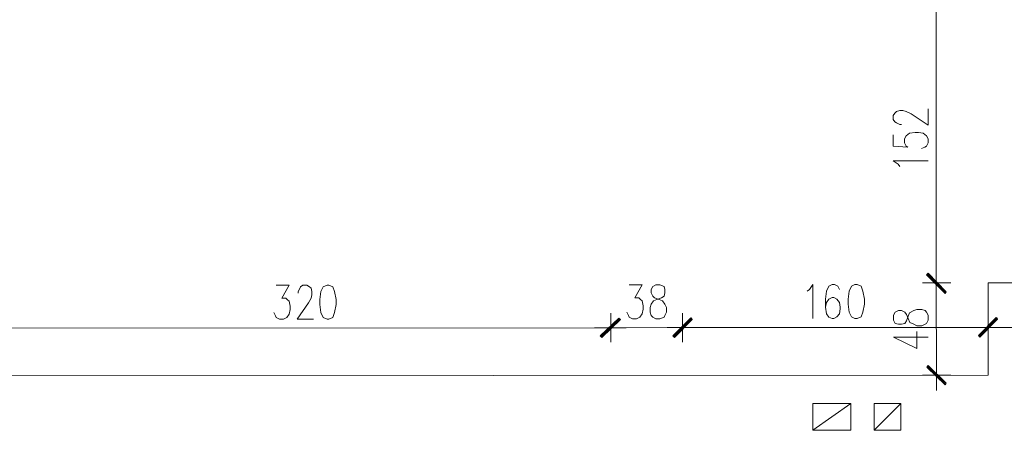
# Model space of a CAD drawing. Header units: inches. Extents: x -5850 to 5646, y 8947 to 13007.
# Tile 54 of 256: x -5049 to -4534, y 11713 to 11928. Entities that reach past the tile are written whole.
import ezdxf

# ---------------------------------------------------------------- set-up
doc = ezdxf.new("R2010")
doc.units = ezdxf.units.IN
doc.header["$MEASUREMENT"] = 0
doc.layers.add('at_Entity', color=7, linetype='Continuous')
doc.layers.add('at_Solid', color=7, linetype='Continuous')

msp = doc.modelspace()

# ---------------------------------------------------------------- hatches: boundary and pattern name
at = {"layer": 'at_Solid', "lineweight": 20}
for points in [[(-4573.56, 11795.33), (-4574.4, 11794.49), (-4564.24, 11785.63)], [(-4564.24, 11785.63), (-4574.4, 11794.49), (-4573.56, 11795.33)], [(-4574.4, 11794.49), (-4564.24, 11785.63), (-4564.69, 11784.78)], [(-4564.69, 11785.2), (-4564.24, 11785.63), (-4574.4, 11794.49)], [(-4735.31, 11771.95), (-4744.17, 11761.81), (-4745.01, 11762.65)], [(-4744.62, 11762.65), (-4744.17, 11761.81), (-4735.31, 11771.95)], [(-4734.48, 11771.11), (-4735.31, 11771.95), (-4744.17, 11761.81)], [(-4744.17, 11761.81), (-4735.31, 11771.95), (-4734.48, 11771.11)], [(-4697.73, 11771.99), (-4706.19, 11761.85), (-4707.03, 11762.69)], [(-4707.03, 11762.69), (-4706.19, 11761.85), (-4697.28, 11771.99)], [(-4696.89, 11771.15), (-4697.73, 11771.99), (-4706.19, 11761.85)], [(-4706.19, 11761.85), (-4697.28, 11771.99), (-4696.89, 11771.15)], [(-4547.32, 11762.83), (-4546.49, 11761.99), (-4537.63, 11772.13)], [(-4538.07, 11772.13), (-4546.49, 11761.99), (-4547.32, 11762.83)], [(-4546.49, 11761.99), (-4537.63, 11772.13), (-4537.24, 11771.29)], [(-4537.24, 11771.29), (-4538.07, 11772.13), (-4546.49, 11761.99)], [(-4564.2, 11737.89), (-4574.35, 11746.33), (-4573.52, 11747.18)], [(-4564.64, 11737.05), (-4564.2, 11737.89), (-4574.35, 11746.33)]]:
    msp.add_hatch(color=7, dxfattribs=at).paths.add_polyline_path(points)

# ---------------------------------------------------------------- linework, layer by layer
at = {"layer": 'at_Entity', "color": 7, "lineweight": 20}
for p, q in [((-4569.32, 11795.76), (-4569.45, 11936)), ((-4591.81, 11877.68), (-4590.98, 11878.95)), ((-4591.81, 11875.57), (-4591.81, 11877.68)), ((-4590.98, 11878.95), (-4590.09, 11879.8)), ((-4590.09, 11879.8), (-4588.42, 11880.22)), ((-4588.42, 11880.22), (-4586.74, 11880.22)), ((-4586.74, 11880.22), (-4585.07, 11879.8)), ((-4585.07, 11879.8), (-4582.5, 11878.54)), ((-4582.5, 11878.54), (-4573.63, 11872.63)), ((-4573.63, 11872.63), (-4573.64, 11881.08)), ((-4590.97, 11874.3), (-4591.81, 11875.57)), ((-4590.08, 11873.89), (-4590.97, 11874.3)), ((-4588.41, 11873.04), (-4590.08, 11873.89)), ((-4587.57, 11873.04), (-4588.41, 11873.04)), ((-4591.81, 11867.54), (-4591.8, 11861.63)), ((-4585.89, 11865.44), (-4585.06, 11867.13)), ((-4585.06, 11867.13), (-4583.33, 11868.4)), ((-4583.33, 11868.4), (-4580.37, 11868.83)), ((-4580.37, 11868.83), (-4578.7, 11868.83)), ((-4578.7, 11868.83), (-4576.14, 11868.41)), ((-4576.14, 11868.41), (-4574.46, 11867.14)), ((-4574.46, 11867.14), (-4573.62, 11865.45)), ((-4591.8, 11861.63), (-4584.16, 11861.22)), ((-4585.89, 11863.33), (-4585.89, 11865.44)), ((-4585.05, 11861.64), (-4585.89, 11863.33)), ((-4584.16, 11861.22), (-4585.05, 11861.64)), ((-4574.46, 11861.65), (-4575.29, 11861.22)), ((-4573.62, 11863.34), (-4574.46, 11861.65)), ((-4573.62, 11865.45), (-4573.62, 11863.34)), ((-4575.29, 11861.22), (-4577.02, 11860.38)), ((-4591.79, 11854.03), (-4573.61, 11854.05)), ((-4589.23, 11852.34), (-4591.79, 11854.03)), ((-4588.39, 11851.07), (-4589.23, 11852.34)), ((-4573.56, 11795.33), (-4574.4, 11794.49)), ((-4574.4, 11794.49), (-4573.56, 11795.33)), ((-4574.4, 11794.49), (-4564.24, 11785.63)), ((-4574.4, 11794.49), (-4564.24, 11785.63)), ((-4564.69, 11784.78), (-4574.4, 11794.49)), ((-4564.24, 11785.63), (-4574.4, 11794.49)), ((-4574.4, 11794.49), (-4564.69, 11785.2)), ((-4564.24, 11785.63), (-4574.4, 11794.49)), ((-4564.69, 11785.2), (-4574.01, 11794.91)), ((-4574.01, 11794.91), (-4564.69, 11785.63)), ((-4564.24, 11785.63), (-4573.56, 11795.33)), ((-4573.56, 11795.33), (-4564.24, 11785.63)), ((-4569.31, 11781.82), (-4569.33, 11798.29)), ((-4569.33, 11798.29), (-4569.31, 11781.82)), ((-4729.86, 11789.28), (-4723.06, 11789.28)), ((-4723.06, 11789.28), (-4726.9, 11782.52)), ((-4715.92, 11789.29), (-4717.59, 11788.45)), ((-4713.8, 11789.29), (-4715.92, 11789.29)), ((-4711.68, 11788.45), (-4713.8, 11789.29)), ((-4635.68, 11786.82), (-4633.95, 11789.36)), ((-4633.95, 11789.36), (-4633.93, 11771.63)), ((-4623.8, 11789.37), (-4625.53, 11788.53)), ((-4622.57, 11789.37), (-4623.8, 11789.37)), ((-4620.84, 11788.53), (-4622.57, 11789.37)), ((-4611.98, 11789.38), (-4613.71, 11788.54)), ((-4610.75, 11789.38), (-4611.98, 11789.38)), ((-4608.63, 11788.54), (-4610.75, 11789.38)), ((-4576.51, 11790.26), (-4561.74, 11790.28)), ((-4561.74, 11790.28), (-4576.51, 11790.26)), ((-4504.3, 11790.33), (-4542.27, 11790.29)), ((-4542.27, 11790.29), (-4542.23, 11742.14)), ((-4914.44, 11789.11), (-4907.7, 11789.12)), ((-4907.7, 11789.12), (-4911.48, 11782.36)), ((-4903.01, 11785.74), (-4902.17, 11787.43)), ((-4903.01, 11784.9), (-4903.01, 11785.74)), ((-4902.17, 11787.43), (-4901.78, 11788.28)), ((-4901.78, 11788.28), (-4900.5, 11789.13)), ((-4900.5, 11789.13), (-4898.38, 11789.13)), ((-4898.38, 11789.13), (-4897.1, 11788.29)), ((-4897.1, 11788.29), (-4896.26, 11787.44)), ((-4896.26, 11787.44), (-4895.87, 11785.75)), ((-4895.87, 11784.06), (-4896.26, 11782.37)), ((-4895.87, 11785.75), (-4895.87, 11784.06)), ((-4891.19, 11785.75), (-4891.63, 11781.53)), ((-4889.96, 11788.29), (-4891.19, 11785.75)), ((-4887.84, 11789.14), (-4889.96, 11788.29)), ((-4887.01, 11789.14), (-4887.84, 11789.14)), ((-4884.89, 11788.3), (-4887.01, 11789.14)), ((-4883.99, 11785.76), (-4884.89, 11788.3)), ((-4883.15, 11781.53), (-4883.99, 11785.76)), ((-4717.59, 11788.45), (-4718.43, 11786.75)), ((-4718.43, 11786.75), (-4718.43, 11785.07)), ((-4718.43, 11785.07), (-4717.59, 11783.38)), ((-4711.24, 11786.76), (-4711.68, 11788.45)), ((-4711.68, 11783.38), (-4711.23, 11785.07)), ((-4711.23, 11785.07), (-4711.24, 11786.76)), ((-4636.9, 11785.98), (-4635.68, 11786.82)), ((-4626.75, 11785.99), (-4627.19, 11781.76)), ((-4625.53, 11788.53), (-4626.75, 11785.99)), ((-4620.01, 11786.84), (-4620.84, 11788.53)), ((-4614.93, 11786), (-4615.37, 11781.77)), ((-4613.71, 11788.54), (-4614.93, 11786)), ((-4607.79, 11786.01), (-4608.63, 11788.54)), ((-4606.9, 11781.78), (-4607.79, 11786.01)), ((-4569.28, 11747.6), (-4569.31, 11784.35)), ((-4564.24, 11785.63), (-4564.69, 11784.78)), ((-4564.69, 11785.2), (-4564.24, 11785.63)), ((-4911.48, 11782.36), (-4909.36, 11782.36)), ((-4909.36, 11782.36), (-4908.52, 11781.51)), ((-4908.52, 11781.51), (-4907.69, 11780.67)), ((-4907.69, 11780.67), (-4907.24, 11778.14)), ((-4897.54, 11779.84), (-4903.44, 11771.38)), ((-4896.26, 11782.37), (-4897.54, 11779.84)), ((-4891.63, 11781.53), (-4891.63, 11779)), ((-4891.63, 11779), (-4891.18, 11774.77)), ((-4883.98, 11774.78), (-4883.15, 11779)), ((-4883.15, 11779), (-4883.15, 11781.53)), ((-4726.9, 11782.52), (-4724.78, 11782.52)), ((-4724.78, 11782.52), (-4723.95, 11781.68)), ((-4723.95, 11781.68), (-4723.05, 11780.84)), ((-4723.05, 11780.84), (-4722.66, 11778.3)), ((-4718.87, 11777.46), (-4718.42, 11779.15)), ((-4718.42, 11779.15), (-4717.14, 11780.84)), ((-4717.59, 11783.38), (-4716.75, 11782.53)), ((-4717.14, 11780.84), (-4715.47, 11781.68)), ((-4716.75, 11782.53), (-4714.19, 11781.69)), ((-4715.47, 11781.68), (-4712.96, 11782.53)), ((-4714.19, 11781.69), (-4712.51, 11780.85)), ((-4712.96, 11782.53), (-4711.68, 11783.38)), ((-4712.51, 11780.85), (-4711.23, 11779.16)), ((-4711.23, 11779.16), (-4710.39, 11777.47)), ((-4627.19, 11781.76), (-4627.19, 11777.54)), ((-4626.75, 11780.08), (-4627.19, 11777.54)), ((-4625.52, 11781.76), (-4626.75, 11780.08)), ((-4623.79, 11782.61), (-4625.52, 11781.76)), ((-4622.96, 11782.61), (-4623.79, 11782.61)), ((-4621.28, 11781.77), (-4622.96, 11782.61)), ((-4620, 11780.09), (-4621.28, 11781.77)), ((-4619.61, 11777.55), (-4620, 11780.09)), ((-4615.37, 11781.77), (-4615.37, 11779.24)), ((-4615.37, 11779.24), (-4614.92, 11775.02)), ((-4607.78, 11775.03), (-4606.89, 11779.25)), ((-4606.89, 11779.25), (-4606.9, 11781.78)), ((-4914.82, 11773.06), (-4915.71, 11774.75)), ((-4907.68, 11773.91), (-4908.91, 11772.22)), ((-4907.24, 11776.45), (-4907.68, 11773.91)), ((-4907.24, 11778.14), (-4907.24, 11776.45)), ((-4891.18, 11774.77), (-4889.95, 11772.24)), ((-4884.87, 11772.24), (-4883.98, 11774.78)), ((-4739.55, 11774.49), (-4739.54, 11759.28)), ((-4739.54, 11759.28), (-4739.55, 11774.49)), ((-4730.24, 11773.23), (-4731.08, 11774.92)), ((-4723.05, 11774.08), (-4724.33, 11772.39)), ((-4722.66, 11776.61), (-4723.05, 11774.08)), ((-4722.66, 11778.3), (-4722.66, 11776.61)), ((-4718.87, 11774.93), (-4718.87, 11777.46)), ((-4718.42, 11773.24), (-4718.87, 11774.93)), ((-4710.39, 11774.94), (-4711.22, 11773.25)), ((-4710.39, 11777.47), (-4710.39, 11774.94)), ((-4701.97, 11774.52), (-4701.95, 11759.31)), ((-4701.95, 11759.31), (-4701.97, 11774.52)), ((-4627.19, 11777.54), (-4626.74, 11774.16)), ((-4626.74, 11774.16), (-4625.51, 11772.47)), ((-4621.28, 11772.48), (-4619.99, 11774.17)), ((-4619.99, 11774.17), (-4619.61, 11776.71)), ((-4619.61, 11776.71), (-4619.61, 11777.55)), ((-4614.92, 11775.02), (-4613.69, 11772.49)), ((-4608.62, 11772.49), (-4607.78, 11775.03)), ((-4590.89, 11775.04), (-4591.72, 11773.35)), ((-4589.16, 11775.89), (-4590.89, 11775.04)), ((-4587.49, 11775.89), (-4589.16, 11775.89)), ((-4585.81, 11775.05), (-4587.49, 11775.89)), ((-4584.97, 11773.78), (-4585.81, 11775.05)), ((-4584.08, 11771.67), (-4584.97, 11773.78)), ((-4584.08, 11772.94), (-4583.25, 11774.63)), ((-4583.25, 11774.63), (-4581.13, 11775.89)), ((-4581.13, 11775.89), (-4579.46, 11776.32)), ((-4579.46, 11776.32), (-4576.95, 11776.32)), ((-4576.95, 11776.32), (-4575.22, 11775.9)), ((-4575.22, 11775.9), (-4574.38, 11775.06)), ((-4574.38, 11775.06), (-4573.54, 11773.37)), ((-4542.25, 11759.46), (-4542.26, 11774.66)), ((-4542.26, 11774.66), (-4542.25, 11759.46)), ((-4914.43, 11772.22), (-4914.82, 11773.06)), ((-4912.75, 11771.38), (-4914.43, 11772.22)), ((-4910.63, 11771.38), (-4912.75, 11771.38)), ((-4908.91, 11772.22), (-4910.63, 11771.38)), ((-4903.44, 11771.38), (-4894.97, 11771.39)), ((-4889.95, 11772.24), (-4887.83, 11771.4)), ((-4887.83, 11771.4), (-4886.99, 11771.4)), ((-4886.99, 11771.4), (-4884.87, 11772.24)), ((-4745.01, 11762.65), (-4735.31, 11771.95)), ((-4735.31, 11771.95), (-4744.62, 11762.65)), ((-4744.62, 11762.23), (-4734.92, 11771.53)), ((-4735.31, 11771.95), (-4744.17, 11761.81)), ((-4735.31, 11771.95), (-4744.17, 11761.81)), ((-4744.17, 11761.81), (-4735.31, 11771.95)), ((-4744.17, 11761.81), (-4735.31, 11771.95)), ((-4734.92, 11771.53), (-4744.17, 11762.23)), ((-4744.17, 11761.81), (-4734.48, 11771.11)), ((-4734.48, 11771.11), (-4744.17, 11761.81)), ((-4734.48, 11771.11), (-4735.31, 11771.95)), ((-4735.31, 11771.95), (-4734.48, 11771.11)), ((-4729.85, 11772.38), (-4730.24, 11773.23)), ((-4728.12, 11771.54), (-4729.85, 11772.38)), ((-4726.06, 11771.54), (-4728.12, 11771.54)), ((-4724.33, 11772.39), (-4726.06, 11771.54)), ((-4717.58, 11772.39), (-4718.42, 11773.24)), ((-4715.91, 11771.55), (-4717.58, 11772.39)), ((-4713.79, 11771.55), (-4715.91, 11771.55)), ((-4711.67, 11772.4), (-4713.79, 11771.55)), ((-4711.22, 11773.25), (-4711.67, 11772.4)), ((-4707.03, 11762.69), (-4697.73, 11771.99)), ((-4697.28, 11771.99), (-4707.03, 11762.69)), ((-4706.59, 11762.26), (-4697.28, 11771.57)), ((-4696.89, 11771.57), (-4706.59, 11762.26)), ((-4697.73, 11771.99), (-4706.19, 11761.85)), ((-4697.73, 11771.99), (-4706.19, 11761.85)), ((-4706.19, 11761.85), (-4697.28, 11771.99)), ((-4706.19, 11761.85), (-4697.28, 11771.99)), ((-4706.19, 11761.85), (-4696.89, 11771.15)), ((-4696.89, 11771.15), (-4706.19, 11761.85)), ((-4696.89, 11771.15), (-4697.73, 11771.99)), ((-4697.28, 11771.99), (-4696.89, 11771.15)), ((-4625.51, 11772.47), (-4623.78, 11771.63)), ((-4623.78, 11771.63), (-4622.95, 11771.63)), ((-4622.95, 11771.63), (-4621.28, 11772.48)), ((-4613.69, 11772.49), (-4611.96, 11771.64)), ((-4611.96, 11771.64), (-4610.74, 11771.65)), ((-4610.74, 11771.65), (-4608.62, 11772.49)), ((-4591.72, 11773.35), (-4591.72, 11770.82)), ((-4591.72, 11770.82), (-4590.88, 11769.13)), ((-4590.88, 11769.13), (-4589.15, 11768.7)), ((-4589.15, 11768.7), (-4587.48, 11768.71)), ((-4587.48, 11768.71), (-4585.81, 11769.13)), ((-4585.81, 11769.13), (-4584.97, 11770.4)), ((-4584.97, 11770.4), (-4584.08, 11772.94)), ((-4583.24, 11769.56), (-4584.08, 11771.67)), ((-4581.12, 11768.71), (-4583.24, 11769.56)), ((-4579.45, 11767.87), (-4581.12, 11768.71)), ((-4575.21, 11768.72), (-4576.94, 11767.87)), ((-4574.37, 11769.14), (-4575.21, 11768.72)), ((-4573.54, 11770.83), (-4574.37, 11769.14)), ((-4573.54, 11773.37), (-4573.54, 11770.83)), ((-4537.63, 11772.13), (-4547.32, 11762.83)), ((-4547.32, 11762.83), (-4538.07, 11772.13)), ((-4537.24, 11771.71), (-4546.93, 11762.41)), ((-4546.93, 11762.41), (-4537.63, 11771.71)), ((-4546.49, 11761.99), (-4537.63, 11772.13)), ((-4546.49, 11761.99), (-4537.63, 11772.13)), ((-4538.07, 11772.13), (-4546.49, 11761.99)), ((-4538.07, 11772.13), (-4546.49, 11761.99)), ((-4537.24, 11771.29), (-4546.49, 11761.99)), ((-4546.49, 11761.99), (-4537.24, 11771.29)), ((-4537.24, 11771.29), (-4538.07, 11772.13)), ((-4537.63, 11772.13), (-4537.24, 11771.29)), ((-5053.39, 11766.6), (-4745.46, 11766.87)), ((-4747.97, 11766.87), (-4731.52, 11766.89)), ((-4731.52, 11766.89), (-4747.97, 11766.87)), ((-4734.03, 11766.88), (-4707.43, 11766.91)), ((-4709.99, 11766.91), (-4693.49, 11766.92)), ((-4693.49, 11766.92), (-4709.99, 11766.91)), ((-4696.05, 11766.92), (-4547.77, 11767.05)), ((-4576.94, 11767.87), (-4579.45, 11767.87)), ((-4579.44, 11756.04), (-4579.45, 11764.92)), ((-4533.83, 11767.06), (-4550.28, 11767.05)), ((-4550.28, 11767.05), (-4533.83, 11767.06)), ((-4536.34, 11767.06), (-4509.74, 11767.09)), ((-4744.17, 11761.81), (-4745.01, 11762.65)), ((-4744.62, 11762.65), (-4744.17, 11761.81)), ((-4706.19, 11761.85), (-4707.03, 11762.69)), ((-4707.03, 11762.69), (-4706.19, 11761.85)), ((-4591.71, 11761.95), (-4573.53, 11761.96)), ((-4591.71, 11761.95), (-4579.44, 11756.04)), ((-4547.32, 11762.83), (-4546.49, 11761.99)), ((-4546.49, 11761.99), (-4547.32, 11762.83)), ((-4569.28, 11750.56), (-4569.27, 11734.09)), ((-4574.35, 11746.33), (-4573.52, 11747.18)), ((-4564.2, 11737.89), (-4574.35, 11746.33)), ((-4574.35, 11746.33), (-4564.64, 11737.05)), ((-4564.2, 11737.89), (-4574.35, 11746.33)), ((-4573.96, 11746.76), (-4564.64, 11737.47)), ((-4573.52, 11747.18), (-4564.2, 11737.89)), ((-4542.23, 11742.14), (-5306.37, 11741.46)), ((-4561.69, 11742.12), (-4576.47, 11742.11)), ((-4564.64, 11737.05), (-4564.2, 11737.89)), ((-4633.89, 11727.27), (-4614.04, 11727.29)), ((-4633.89, 11727.27), (-4614.04, 11727.29)), ((-4633.88, 11713.33), (-4633.89, 11727.27)), ((-4633.88, 11713.33), (-4633.89, 11727.27)), ((-4633.88, 11713.33), (-4614.04, 11727.29)), ((-4633.88, 11713.33), (-4614.04, 11727.29)), ((-4614.04, 11727.29), (-4614.03, 11713.35)), ((-4614.04, 11727.29), (-4614.03, 11713.35)), ((-4601.83, 11727.3), (-4587.89, 11727.31)), ((-4601.83, 11727.3), (-4587.89, 11727.31)), ((-4601.82, 11713.36), (-4601.83, 11727.3)), ((-4601.82, 11713.36), (-4601.83, 11727.3)), ((-4587.89, 11727.31), (-4601.82, 11713.36)), ((-4587.89, 11727.31), (-4601.82, 11713.36)), ((-4587.89, 11727.31), (-4587.88, 11713.37)), ((-4587.89, 11727.31), (-4587.88, 11713.37)), ((-4614.03, 11713.35), (-4633.88, 11713.33)), ((-4614.03, 11713.35), (-4633.88, 11713.33)), ((-4587.88, 11713.37), (-4601.82, 11713.36)), ((-4587.88, 11713.37), (-4601.82, 11713.36))]:
    msp.add_line(p, q, dxfattribs=at)

doc.saveas('drawing.dxf')
